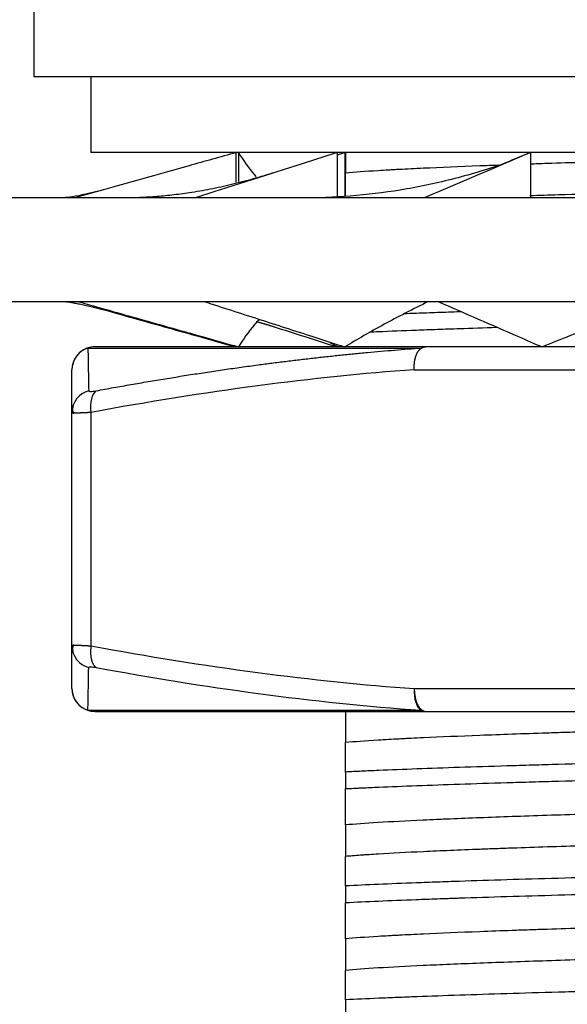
# Model space of a CAD drawing. Header units: millimetres. Extents: x 2665 to 3022, y 1732 to 1985.
# Tile 15 of 35: x 2723 to 2730, y 1898 to 1911. Entities that reach past the tile are written whole.
import ezdxf

# ---------------------------------------------------------------- set-up
doc = ezdxf.new("R2010")
doc.units = ezdxf.units.MM
doc.layers.add('20', color=7, linetype='Continuous', true_color=0xffffff)
doc.styles.get("Standard").update_dxf_attribs({"font": 'arial.ttf'})
doc.dimstyles.new('ISO-25', dxfattribs={"dimtxt": 2.5, "dimasz": 2.5, "dimexe": 1.25, "dimexo": 0.625, "dimtad": 1, "dimtxsty": 'Standard', "dimcen": 2.5, "dimadec": 0, "dimazin": 0, "dimtfac": 1, "dimtmove": 0, "dimatfit": 3, "dimfxl": 1, "dimarcsym": 0})

# ---------------------------------------------------------------- blocks, each defined once
blk = doc.blocks.new('*D23')
at = {"color": 0, "lineweight": -2, "transparency": 16777216}
for p, q in [((2722.45, 1910.28), (2701.672, 1910.28)), ((2702.922, 1907.78), (2702.922, 1877.78)), ((2726.7, 1875.28), (2701.672, 1875.28))]:
    blk.add_line(p, q, dxfattribs=at)
at = {"color": 0, "transparency": 16777216}
for points in [[(2702.505, 1907.78), (2703.338, 1907.78), (2702.922, 1910.28)], [(2702.505, 1877.78), (2703.338, 1877.78), (2702.922, 1875.28)]]:
    blk.add_solid(points, dxfattribs=at)
at = {"layer": 'Defpoints', "color": 0, "transparency": 16777216}
for p in [(2723.075, 1910.28), (2702.922, 1875.28), (2727.325, 1875.28)]:
    blk.add_point(p, dxfattribs=at)
at = {"color": 0, "transparency": 16777216, "insert": (2699.742, 1892.78), "char_height": 2.5, "attachment_point": 5, "rotation": 90}
blk.add_mtext('{\\H2x;35}', dxfattribs=at)
blk = doc.blocks.new('*D30')
at = {"color": 0, "lineweight": -2, "transparency": 16777216}
for p, q in [((2702.742, 1916.78), (2702.742, 1919.28)), ((2724.45, 1914.28), (2701.492, 1914.28)), ((2702.742, 1914.28), (2702.742, 1910.28)), ((2722.45, 1910.28), (2701.492, 1910.28)), ((2702.742, 1907.78), (2702.742, 1905.28))]:
    blk.add_line(p, q, dxfattribs=at)
at = {"color": 0, "transparency": 16777216}
for points in [[(2702.325, 1916.78), (2703.158, 1916.78), (2702.742, 1914.28)], [(2702.325, 1907.78), (2703.158, 1907.78), (2702.742, 1910.28)]]:
    blk.add_solid(points, dxfattribs=at)
at = {"layer": 'Defpoints', "color": 0, "transparency": 16777216}
for p in [(2725.075, 1914.28), (2702.742, 1910.28), (2723.075, 1910.28)]:
    blk.add_point(p, dxfattribs=at)
at = {"color": 0, "transparency": 16777216, "insert": (2699.617, 1912.28), "char_height": 2.5, "attachment_point": 5, "rotation": 90}
blk.add_mtext('{\\H2x;4}', dxfattribs=at)

msp = doc.modelspace()

# ---------------------------------------------------------------- linework, layer by layer
at = {"layer": '20', "color": 7, "linetype": 'Continuous'}
for p, q in [((2723.07526, 1911.78046), (2723.07526, 1910.28046)), ((2723.07526, 1910.28046), (2737.07526, 1910.28046)), ((2723.82526, 1910.28046), (2723.82526, 1909.28046)), ((2750.32526, 1909.28046), (2723.82526, 1909.28046)), ((2725.73297, 1909.28046), (2725.73297, 1908.89271)), ((2725.76783, 1909.28046), (2725.76783, 1908.90128)), ((2727.06615, 1909.28046), (2727.06615, 1908.70084)), ((2727.16654, 1909.28046), (2727.16654, 1908.7046)), ((2727.17526, 1909.28045), (2727.17526, 1909.01044)), ((2729.60658, 1909.28046), (2729.60658, 1908.68325)), ((2753.22526, 1908.68326), (2720.92526, 1908.68326)), ((2720.92526, 1907.31826), (2753.22526, 1907.31826)), ((2723.78429, 1906.70639), (2728.17439, 1906.70639)), ((2725.73297, 1906.72107), (2725.73297, 1906.73092)), ((2727.06615, 1906.72107), (2727.06615, 1906.75345)), ((2732.72181, 1906.72107), (2728.22871, 1906.72107)), ((2728.07871, 1906.42107), (2732.57181, 1906.42107)), ((2723.57526, 1902.78388), (2723.57526, 1905.85826)), ((2723.82526, 1905.85826), (2723.82526, 1902.78388)), ((2728.07871, 1902.22107), (2732.57179, 1902.22107)), ((2723.78429, 1901.93575), (2728.16774, 1901.93575)), ((2727.17526, 1901.9256), (2727.17526, 1901.51044)), ((2728.22871, 1901.92107), (2732.7218, 1901.92107)), ((2727.17526, 1901.12254), (2727.17526, 1900.90372)), ((2727.17526, 1900.4256), (2727.17526, 1900.01044)), ((2727.17526, 1899.62254), (2727.17526, 1899.40372)), ((2729.57526, 1899.46566), (2729.57526, 1899.45925)), ((2727.17526, 1898.9256), (2727.17526, 1898.51044)), ((2727.17526, 1898.12254), (2727.17526, 1897.90372))]:
    msp.add_line(p, q, dxfattribs=at)
for centre, start, end in [((2723.87526, 1906.42107), 90.000053, 169.746992), ((2723.87526, 1902.22107), 180.000008, 269.999786)]:
    msp.add_arc(centre, 0.3, start, end, dxfattribs=at)
for centre, major_axis, ratio, start_param, end_param in [((2723.87526, 1906.42107), (0.3, 0), 0.9980419, 1.87886716, 3.14159263), ((2723.87526, 1906.42107), (0, 0.3), 0.98123146, 6.28318208, 6.59734051), ((2728.22871, 1906.42107), (0, 0.3), 0.5, 0.00000141, 0.30863311), ((2723.87526, 1905.85826), (-0.3, 0), 0.98734755, 4.98435769, 6.28318531), ((2723.97526, 1905.85826), (-0.0547, 0.29497), 0.49367377, 0.18067209, 1.47949983), ((2723.87526, 1902.78388), (0.3, 0), 0.98734755, 3.14159265, 4.44042028), ((2723.87526, 1902.22107), (-0.3, 0.00001), 0.99804157, 0.00001962, 1.26274441), ((2728.22871, 1902.22107), (-0.02165, -0.29922), 0.49902058, 4.74848615, 6.01121554), ((2728.22871, 1902.22107), (0, 0.3), 0.5, 1.57079632, 3.14159071), ((2723.87526, 1902.22107), (0, -0.3), 0.98123149, 5.96902889, 6.28318625), ((2728.22871, 1902.22107), (0, 0.3), 0.65761455, 2.82743711, 3.14159536)]:
    msp.add_ellipse(centre, major_axis=major_axis, ratio=ratio, start_param=start_param, end_param=end_param, dxfattribs=at)
for points, knots in [([(2725.73297, 1909.28046), (2725.52707, 1909.22247), (2725.32118, 1909.16448), (2724.61433, 1908.9654), (2724.11339, 1908.82432), (2723.61244, 1908.68324)], [0, 0, 0, 0, 0.29129091, 0.29129091, 1, 1, 1, 1]), ([(2727.06615, 1909.28046), (2726.88446, 1909.22247), (2726.70277, 1909.16448), (2726.07901, 1908.96541), (2725.63693, 1908.82432), (2725.19485, 1908.68324)], [0, 0, 0, 0, 0.29127903, 0.29127903, 1, 1, 1, 1]), ([(2725.76783, 1909.28046), (2725.82584, 1909.18151), (2725.89664, 1909.0823), (2725.98657, 1908.9751), (2725.9931, 1908.9674), (2725.99971, 1908.9597)], [0, 0, 0, 0, 0.92818223, 0.92818223, 1, 1, 1, 1]), ([(2729.60658, 1909.28046), (2729.471, 1909.22247), (2729.33543, 1909.16448), (2728.86997, 1908.96541), (2728.54009, 1908.82432), (2728.21022, 1908.68324)], [0, 0, 0, 0, 0.29127903, 0.29127903, 1, 1, 1, 1]), ([(2732.87133, 1909.22199), (2732.86278, 1909.22178), (2732.80302, 1909.22025), (2732.74344, 1909.21872), (2732.64159, 1909.21609), (2732.59076, 1909.21477), (2732.33807, 1909.2082), (2732.14029, 1909.20298), (2731.55974, 1909.18738), (2731.1897, 1909.17703), (2730.4832, 1909.15627), (2730.14674, 1909.14591), (2729.78787, 1909.13409), (2729.74831, 1909.13277), (2729.67361, 1909.13027), (2729.63838, 1909.12908), (2729.60347, 1909.12789)], [0, 0, 0, 0, 0.00693669, 0.04847356, 0.04847356, 0.09001044, 0.09001044, 0.25615792, 0.25615792, 0.58845289, 0.58845289, 0.92074786, 0.92074786, 0.96228473, 0.96228473, 1, 1, 1, 1]), ([(2729.24919, 1909.13016), (2729.0284, 1909.05298), (2728.58922, 1908.92232), (2727.91049, 1908.7792), (2727.24298, 1908.69875), (2726.81098, 1908.68262), (2726.59785, 1908.68329)], [0, 0, 0, 0, 0.27251284, 0.52670508, 0.76743434, 1, 1, 1, 1]), ([(2729.18949, 1909.11331), (2729.10512, 1909.11023), (2729.02284, 1909.10716), (2728.67159, 1909.09373), (2728.42418, 1909.08339), (2728.08889, 1909.06776), (2727.98311, 1909.06255), (2727.85856, 1909.056), (2727.83401, 1909.05469), (2727.78578, 1909.05206), (2727.71479, 1909.04814), (2727.64785, 1909.04422), (2727.43361, 1909.03118), (2727.29055, 1909.02079), (2727.17526, 1909.01044)], [0, 0, 0, 0, 0.08977136, 0.08977136, 0.39318091, 0.39318091, 0.54488568, 0.54488568, 0.58281187, 0.58281187, 0.62073807, 0.69659045, 0.69659045, 1, 1, 1, 1]), ([(2727.17526, 1908.70639), (2727.17526, 1908.75575), (2727.17526, 1908.80163), (2727.17526, 1908.90879), (2727.17526, 1908.96472), (2727.17526, 1909.01044)], [0, 0, 0, 0, 0.39280161, 0.39280161, 1, 1, 1, 1]), ([(2723.98975, 1908.78952), (2723.81351, 1908.74469), (2723.61308, 1908.69773), (2723.45629, 1908.68449), (2723.43708, 1908.68251), (2723.43812, 1908.68305)], [0, 0, 0, 0, 0.52336945, 0.78464491, 1, 1, 1, 1]), ([(2731.20535, 1908.75549), (2731.03279, 1908.75107), (2730.86361, 1908.74665), (2730.44918, 1908.7356), (2730.20811, 1908.72897), (2729.84768, 1908.71873), (2729.72299, 1908.71513), (2729.60057, 1908.71151)], [0, 0, 0, 0, 0.30172447, 0.30172447, 0.75408518, 0.75408518, 1, 1, 1, 1]), ([(2723.65384, 1907.31828), (2723.92608, 1907.24138), (2724.19831, 1907.16447), (2724.74277, 1907.01066), (2725.015, 1906.93375), (2725.44743, 1906.81159), (2725.60763, 1906.76633), (2725.76783, 1906.72107)], [0, 0, 0, 0, 0.3863271, 0.3863271, 0.77265419, 0.77265419, 1, 1, 1, 1]), ([(2723.98115, 1907.21445), (2724.13132, 1907.17215), (2724.2815, 1907.12986), (2724.70475, 1907.01066), (2724.97783, 1906.93375), (2725.41159, 1906.81158), (2725.57228, 1906.76633), (2725.73297, 1906.72107)], [0, 0, 0, 0, 0.25717556, 0.25717556, 0.72482159, 0.72482159, 1, 1, 1, 1]), ([(2725.31407, 1907.31828), (2725.55262, 1907.24138), (2725.79118, 1907.16447), (2726.26828, 1907.01066), (2726.50684, 1906.93375), (2726.88577, 1906.81159), (2727.02616, 1906.76633), (2727.16654, 1906.72107)], [0, 0, 0, 0, 0.3863271, 0.3863271, 0.77265419, 0.77265419, 1, 1, 1, 1]), ([(2728.26823, 1907.31947), (2728.26754, 1907.31914), (2728.26685, 1907.3188), (2728.16402, 1907.26852), (2728.01466, 1907.19363), (2727.87108, 1907.11877), (2727.77665, 1907.06888), (2727.73007, 1907.04392), (2727.50066, 1906.91932), (2727.3281, 1906.82002), (2727.16654, 1906.72107)], [0, 0, 0, 0, 0.00168459, 0.00168459, 0.25126345, 0.37605287, 0.37605287, 0.5008423, 0.5008423, 1, 1, 1, 1]), ([(2728.39286, 1907.31828), (2728.56897, 1907.24138), (2728.74507, 1907.16447), (2729.09728, 1907.01066), (2729.27338, 1906.93375), (2729.55312, 1906.81159), (2729.65675, 1906.76633), (2729.76039, 1906.72107)], [0, 0, 0, 0, 0.3863271, 0.3863271, 0.77265419, 0.77265419, 1, 1, 1, 1]), ([(2731.3253, 1907.31828), (2731.18787, 1907.26839), (2731.05214, 1907.21853), (2730.85102, 1907.14373), (2730.78435, 1907.11877), (2730.65187, 1907.06888), (2730.58605, 1907.04392), (2730.25947, 1906.91932), (2730.00601, 1906.82002), (2729.76039, 1906.72107)], [0, 0, 0, 0, 0.24976555, 0.24976555, 0.37480463, 0.37480463, 0.4998437, 0.4998437, 1, 1, 1, 1]), ([(2726.03724, 1907.08466), (2726.01767, 1907.06276), (2725.99869, 1907.04087), (2725.8967, 1906.91932), (2725.82584, 1906.82002), (2725.76783, 1906.72107)], [0, 0, 0, 0, 0.17990709, 0.17990709, 1, 1, 1, 1]), ([(2728.69723, 1907.18315), (2728.69025, 1907.18292), (2728.68329, 1907.18268), (2728.57731, 1907.17912), (2728.43212, 1907.17412), (2728.29203, 1907.1691), (2728.19979, 1907.16575), (2728.15434, 1907.16407), (2728.05016, 1907.16018), (2727.99196, 1907.15795), (2727.93504, 1907.15573)], [0, 0, 0, 0, 0.02567617, 0.02567617, 0.39117336, 0.57392196, 0.57392196, 0.75667056, 0.75667056, 1, 1, 1, 1]), ([(2726.22421, 1906.98977), (2726.36305, 1906.94546), (2726.50188, 1906.90116), (2726.78253, 1906.81159), (2726.92434, 1906.76633), (2727.06615, 1906.72107)], [0, 0, 0, 0, 0.49469927, 0.49469927, 1, 1, 1, 1]), ([(2727.49106, 1906.91852), (2727.52933, 1906.92021), (2727.56834, 1906.9219), (2727.76352, 1906.93021), (2727.93014, 1906.93683), (2728.19717, 1906.94685), (2728.28903, 1906.9502), (2728.43119, 1906.95524), (2728.47924, 1906.95692), (2728.57636, 1906.96027), (2728.62547, 1906.96194), (2728.8325, 1906.9689), (2728.99536, 1906.97415), (2729.16361, 1906.9794)], [0, 0, 0, 0, 0.08386966, 0.08386966, 0.41196713, 0.41196713, 0.57601586, 0.57601586, 0.65804023, 0.65804023, 0.7400646, 0.7400646, 1, 1, 1, 1]), ([(2723.78429, 1906.70639), (2723.78491, 1906.67664), (2723.78589, 1906.63918), (2723.78723, 1906.57144), (2723.78766, 1906.54693), (2723.78835, 1906.50728), (2723.7887, 1906.48674), (2723.78914, 1906.4615), (2723.78937, 1906.44857), (2723.78949, 1906.44202), (2723.78955, 1906.43873), (2723.78957, 1906.43731), (2723.78959, 1906.43637), (2723.7896, 1906.43575), (2723.79114, 1906.35214), (2723.79285, 1906.25486), (2723.79467, 1906.14357)], [0, 0, 0, 0, 0.25, 0.25, 0.375, 0.375, 0.4375, 0.46875, 0.484375, 0.4921875, 0.49609375, 0.49804688, 0.49804688, 0.5, 0.5, 1, 1, 1, 1]), ([(2723.89528, 1906.14357), (2723.93334, 1906.15058), (2724.00935, 1906.16458), (2724.12325, 1906.1852), (2724.23686, 1906.2055), (2724.35019, 1906.22546), (2724.46324, 1906.24508), (2724.57603, 1906.26437), (2724.68857, 1906.28331), (2724.80086, 1906.30192), (2724.91291, 1906.3202), (2725.02474, 1906.33813), (2725.13634, 1906.35573), (2725.24774, 1906.37299), (2725.35895, 1906.38991), (2725.46996, 1906.40649), (2725.5808, 1906.42274), (2725.69148, 1906.43865), (2725.802, 1906.45422), (2725.91238, 1906.46946), (2726.04644, 1906.48757), (2726.20406, 1906.50826), (2726.3851, 1906.53114), (2726.5656, 1906.55306), (2726.74561, 1906.57402), (2726.92518, 1906.59401), (2727.10438, 1906.61305), (2727.28327, 1906.63112), (2727.46192, 1906.64823), (2727.64038, 1906.66438), (2727.81874, 1906.67956), (2727.99706, 1906.69384), (2728.11597, 1906.70254), (2728.17542, 1906.7069)], [0, 0, 0, 0, 0.02683737, 0.05359553, 0.08027651, 0.10688238, 0.13341525, 0.15987727, 0.18627063, 0.21259759, 0.23886042, 0.26506145, 0.29120307, 0.31728769, 0.34331776, 0.36929581, 0.39522437, 0.42110605, 0.44694348, 0.47273934, 0.49849637, 0.54091128, 0.58316367, 0.6252676, 0.66723745, 0.70908793, 0.75083408, 0.79249124, 0.83407506, 0.87560149, 0.91708676, 0.95854734, 1, 1, 1, 1]), ([(2728.07871, 1906.42107), (2728.07858, 1906.42381), (2728.0783, 1906.42928), (2728.07804, 1906.4375), (2728.07789, 1906.44571), (2728.07786, 1906.45391), (2728.07795, 1906.46209), (2728.07816, 1906.47023), (2728.07849, 1906.47833), (2728.07894, 1906.48638), (2728.0795, 1906.49436), (2728.08018, 1906.50227), (2728.08098, 1906.51011), (2728.08189, 1906.51785), (2728.08291, 1906.52549), (2728.08403, 1906.53303), (2728.08527, 1906.54045), (2728.0866, 1906.54776), (2728.08804, 1906.55493), (2728.08957, 1906.56197), (2728.0912, 1906.56887), (2728.09291, 1906.57562), (2728.09472, 1906.58222), (2728.0966, 1906.58866), (2728.09857, 1906.59495), (2728.10061, 1906.60107), (2728.10272, 1906.60703), (2728.10489, 1906.61282), (2728.10713, 1906.61843), (2728.10943, 1906.62388), (2728.11179, 1906.62915), (2728.11419, 1906.63424), (2728.11664, 1906.63916), (2728.11914, 1906.64391), (2728.12167, 1906.64848), (2728.12424, 1906.65289), (2728.12683, 1906.65712), (2728.12946, 1906.66118), (2728.13211, 1906.66507), (2728.13478, 1906.66879), (2728.13747, 1906.67236), (2728.14018, 1906.67576), (2728.14289, 1906.679), (2728.14561, 1906.68209), (2728.14834, 1906.68503), (2728.15107, 1906.68782), (2728.15381, 1906.69047), (2728.15653, 1906.69298), (2728.15926, 1906.69534), (2728.16198, 1906.69758), (2728.16469, 1906.69969), (2728.16739, 1906.70167), (2728.17007, 1906.70353), (2728.17274, 1906.70527), (2728.17453, 1906.70636), (2728.17542, 1906.70689)], [0, 0, 0, 0, 0.02171645, 0.04346586, 0.06523836, 0.08702397, 0.10881267, 0.13059437, 0.15235902, 0.17409654, 0.19579693, 0.21745023, 0.23904658, 0.26057625, 0.28202963, 0.30339729, 0.32466996, 0.34583861, 0.36689441, 0.38782878, 0.40863339, 0.42930019, 0.44982144, 0.47018965, 0.49039769, 0.51043871, 0.53030622, 0.54999404, 0.56949633, 0.5888076, 0.60792268, 0.62683675, 0.64554534, 0.66404431, 0.68232984, 0.70039845, 0.718247, 0.73587262, 0.75327279, 0.77044527, 0.78738813, 0.8040997, 0.8205786, 0.83682371, 0.85283415, 0.8686093, 0.88414876, 0.89945235, 0.91452012, 0.92935229, 0.94394929, 0.95831172, 0.97244034, 0.98633607, 1, 1, 1, 1]), ([(2728.17542, 1906.70689), (2728.17608, 1906.70737), (2728.17745, 1906.70835), (2728.17983, 1906.7098), (2728.18254, 1906.71127), (2728.18559, 1906.71273), (2728.189, 1906.71415), (2728.19275, 1906.71552), (2728.19685, 1906.71681), (2728.2013, 1906.71798), (2728.2061, 1906.71902), (2728.21125, 1906.71989), (2728.21675, 1906.72055), (2728.2226, 1906.72098), (2728.22664, 1906.72104), (2728.22871, 1906.72107)], [0, 0, 0, 0, 0.05315626, 0.11009056, 0.17087619, 0.23557331, 0.30423179, 0.37689334, 0.45359308, 0.53436085, 0.61922214, 0.70819891, 0.80131015, 0.89857236, 1, 1, 1, 1]), ([(2723.79467, 1906.14357), (2723.79472, 1906.14085), (2723.79677, 1906.13878), (2723.80487, 1906.13592), (2723.80987, 1906.13516), (2723.8372, 1906.13469), (2723.86268, 1906.13755), (2723.89528, 1906.14357)], [0, 0, 0, 0, 0.25, 0.25, 0.5, 0.5, 1, 1, 1, 1]), ([(2723.82526, 1905.85826), (2723.82198, 1905.85802), (2723.81542, 1905.85754), (2723.80575, 1905.85687), (2723.79621, 1905.85623), (2723.78682, 1905.85561), (2723.77758, 1905.85503), (2723.7685, 1905.85448), (2723.75958, 1905.85396), (2723.75082, 1905.85348), (2723.74223, 1905.85302), (2723.73381, 1905.8526), (2723.72558, 1905.8522), (2723.71752, 1905.85184), (2723.70965, 1905.85151), (2723.70198, 1905.85121), (2723.69449, 1905.85095), (2723.68721, 1905.85071), (2723.68013, 1905.85051), (2723.67325, 1905.85033), (2723.66658, 1905.85019), (2723.66013, 1905.85008), (2723.65389, 1905.85), (2723.64787, 1905.84996), (2723.64207, 1905.84994), (2723.63649, 1905.84996), (2723.63115, 1905.85), (2723.62603, 1905.85008), (2723.62115, 1905.85019), (2723.61651, 1905.85033), (2723.6121, 1905.85051), (2723.60793, 1905.85071), (2723.604, 1905.85095), (2723.60032, 1905.85121), (2723.59689, 1905.85151), (2723.5937, 1905.85184), (2723.59076, 1905.8522), (2723.58807, 1905.8526), (2723.58564, 1905.85302), (2723.58346, 1905.85348), (2723.58153, 1905.85396), (2723.57986, 1905.85448), (2723.57844, 1905.85503), (2723.57728, 1905.85561), (2723.57638, 1905.85623), (2723.57573, 1905.85687), (2723.57533, 1905.85754), (2723.57528, 1905.85802), (2723.57526, 1905.85826)], [0, 0, 0, 0, 0.02181192, 0.04361819, 0.06541897, 0.08721443, 0.10900472, 0.13079003, 0.1525705, 0.1743463, 0.1961176, 0.21788456, 0.23964735, 0.26140613, 0.28316106, 0.30491232, 0.32666006, 0.34840445, 0.37014566, 0.39188385, 0.41361919, 0.43535184, 0.45708196, 0.47880973, 0.50053531, 0.52225886, 0.54398055, 0.56570055, 0.58741902, 0.60913613, 0.63085203, 0.65256691, 0.67428092, 0.69599423, 0.71770701, 0.73941942, 0.76113162, 0.7828438, 0.8045561, 0.82626869, 0.84798175, 0.86969543, 0.89140991, 0.91312535, 0.93484191, 0.95655976, 0.97827907, 1, 1, 1, 1]), ([(2723.57526, 1902.78388), (2723.57528, 1902.78412), (2723.57533, 1902.7846), (2723.57574, 1902.78527), (2723.57638, 1902.78592), (2723.57728, 1902.78653), (2723.57845, 1902.78712), (2723.57987, 1902.78767), (2723.58154, 1902.78819), (2723.58347, 1902.78868), (2723.58566, 1902.78913), (2723.5881, 1902.78956), (2723.59034, 1902.78989), (2723.59179, 1902.79007), (2723.59228, 1902.79013)], [0, 0, 0, 0, 0.08700517, 0.17399872, 0.2609813, 0.34795358, 0.43491623, 0.5218699, 0.60881527, 0.69575301, 0.78268376, 0.8696082, 0.956527, 1, 1, 1, 1]), ([(2723.59228, 1902.79013), (2723.59277, 1902.79019), (2723.59427, 1902.79037), (2723.59693, 1902.79064), (2723.60037, 1902.79094), (2723.60406, 1902.79121), (2723.60799, 1902.79145), (2723.61216, 1902.79165), (2723.61657, 1902.79183), (2723.62122, 1902.79197), (2723.62611, 1902.79208), (2723.63123, 1902.79216), (2723.63658, 1902.7922), (2723.64216, 1902.79222), (2723.64796, 1902.7922), (2723.65398, 1902.79216), (2723.66022, 1902.79208), (2723.66668, 1902.79197), (2723.67335, 1902.79183), (2723.68023, 1902.79165), (2723.68731, 1902.79145), (2723.69459, 1902.79121), (2723.70208, 1902.79094), (2723.70975, 1902.79064), (2723.71762, 1902.79031), (2723.72567, 1902.78995), (2723.7339, 1902.78956), (2723.74231, 1902.78913), (2723.75089, 1902.78868), (2723.75965, 1902.78819), (2723.76856, 1902.78767), (2723.77764, 1902.78712), (2723.78687, 1902.78653), (2723.79625, 1902.78592), (2723.80577, 1902.78527), (2723.81543, 1902.7846), (2723.82198, 1902.78412), (2723.82526, 1902.78388)], [0, 0, 0, 0, 0.01447636, 0.04344336, 0.07240915, 0.10137394, 0.13033797, 0.15930144, 0.18826458, 0.21722762, 0.24619078, 0.27515427, 0.30411832, 0.33308315, 0.36204899, 0.39101605, 0.41998456, 0.44895474, 0.47792681, 0.506901, 0.53587752, 0.56485659, 0.59383845, 0.6228233, 0.65181137, 0.68080289, 0.70979807, 0.73879713, 0.7678003, 0.7968078, 0.82581985, 0.85483666, 0.88385847, 0.91288549, 0.94191793, 0.97095603, 1, 1, 1, 1]), ([(2723.78429, 1901.93575), (2723.78602, 1901.98707), (2723.78775, 1902.06217), (2723.79121, 1902.25253), (2723.79294, 1902.3677), (2723.79467, 1902.49856)], [0, 0, 0, 0, 0.5, 0.5, 1, 1, 1, 1]), ([(2723.79467, 1902.49856), (2723.79471, 1902.50085), (2723.79767, 1902.50438), (2723.81, 1902.50711), (2723.82935, 1902.50739), (2723.85734, 1902.50491), (2723.8816, 1902.50109), (2723.89528, 1902.49856)], [0, 0, 0, 0, 0.20435722, 0.38754903, 0.57120138, 0.7734017, 1, 1, 1, 1]), ([(2723.89528, 1902.49856), (2724.6027, 1902.3677), (2725.31263, 1902.25253), (2726.7371, 1902.06217), (2727.45167, 1901.98707), (2728.16775, 1901.93575)], [0, 0, 0, 0, 0.5, 0.5, 1, 1, 1, 1]), ([(2734.4196, 1901.76031), (2733.98982, 1901.74993), (2733.56719, 1901.73959), (2733.10002, 1901.72781), (2733.04823, 1901.7265), (2732.94488, 1901.72387), (2732.89327, 1901.72256), (2732.73929, 1901.71861), (2732.63769, 1901.71599), (2732.33595, 1901.70814), (2732.1389, 1901.70294), (2731.55988, 1901.68738), (2731.18997, 1901.67704), (2730.65926, 1901.66144), (2730.4864, 1901.65624), (2730.23328, 1901.64841), (2730.14994, 1901.64579), (2730.0265, 1901.64186), (2729.98564, 1901.64055), (2729.90474, 1901.63793), (2729.86467, 1901.63662), (2729.50736, 1901.62484), (2729.21348, 1901.61445), (2728.6718, 1901.59374), (2728.42401, 1901.58339), (2728.14373, 1901.57032), (2728.08916, 1901.5677), (2728.00954, 1901.56377), (2727.98336, 1901.56246), (2727.93182, 1901.55983), (2727.80524, 1901.55328), (2727.6898, 1901.54678), (2727.43364, 1901.53117), (2727.29066, 1901.5208), (2727.17526, 1901.51044)], [0, 0, 0, 0, 0.125, 0.125, 0.140625, 0.140625, 0.15625, 0.15625, 0.1875, 0.1875, 0.25, 0.25, 0.375, 0.375, 0.4375, 0.4375, 0.46875, 0.46875, 0.484375, 0.484375, 0.5, 0.5, 0.625, 0.625, 0.75, 0.75, 0.78125, 0.78125, 0.796875, 0.796875, 0.8125, 0.875, 0.875, 1, 1, 1, 1]), ([(2727.17526, 1901.12254), (2727.17526, 1901.20453), (2727.17526, 1901.27866), (2727.17526, 1901.40879), (2727.17526, 1901.46472), (2727.17526, 1901.51044)], [0, 0, 0, 0, 0.5, 0.5, 1, 1, 1, 1]), ([(2732.28047, 1901.28219), (2732.00268, 1901.27548), (2731.73233, 1901.26882), (2731.20611, 1901.25557), (2730.95025, 1901.24896), (2730.45291, 1901.2357), (2730.21143, 1901.22906), (2729.86016, 1901.21909), (2729.74489, 1901.21576), (2729.57478, 1901.21075), (2729.51854, 1901.20908), (2729.40699, 1901.20573), (2729.35167, 1901.20405), (2729.07872, 1901.19568), (2728.87098, 1901.189), (2728.47613, 1901.17571), (2728.28902, 1901.16911), (2727.93529, 1901.15588), (2727.76867, 1901.14925), (2727.5343, 1901.13926), (2727.45877, 1901.13592), (2727.34944, 1901.13091), (2727.31365, 1901.12924), (2727.24341, 1901.12589), (2727.20893, 1901.12421), (2727.17526, 1901.12254)], [0, 0, 0, 0, 0.125, 0.125, 0.25, 0.25, 0.375, 0.375, 0.4375, 0.4375, 0.46875, 0.46875, 0.5, 0.5, 0.625, 0.625, 0.75, 0.75, 0.875, 0.875, 0.9375, 0.9375, 0.96875, 0.96875, 1, 1, 1, 1]), ([(2727.17526, 1900.90372), (2727.20879, 1900.9054), (2727.26026, 1900.90791), (2727.31347, 1900.91042), (2727.34934, 1900.9121), (2727.36748, 1900.91294), (2727.45896, 1900.91713), (2727.53475, 1900.92047), (2727.76984, 1900.93046), (2727.93682, 1900.93709), (2728.2909, 1900.95036), (2728.6651, 1900.96361), (2729.07956, 1900.97686), (2729.35146, 1900.9852), (2729.40648, 1900.98687), (2729.51783, 1900.99023), (2729.57419, 1900.99191), (2729.745, 1900.99695), (2729.86067, 1901.0003), (2730.21301, 1901.01031), (2730.45497, 1901.01694), (2730.95275, 1901.03017), (2731.20856, 1901.0368), (2731.73405, 1901.05007), (2732.00372, 1901.05671), (2732.28047, 1901.06337)], [0, 0, 0, 0, 0.03125, 0.046875, 0.046875, 0.0625, 0.0625, 0.125, 0.125, 0.25, 0.25, 0.375, 0.5, 0.5, 0.53125, 0.53125, 0.5625, 0.5625, 0.625, 0.625, 0.75, 0.75, 0.875, 0.875, 1, 1, 1, 1]), ([(2727.17526, 1900.4256), (2727.17526, 1900.4876), (2727.17526, 1900.55926), (2727.17526, 1900.71952), (2727.17526, 1900.80804), (2727.17526, 1900.90372)], [0, 0, 0, 0, 0.5, 0.5, 1, 1, 1, 1]), ([(2734.4196, 1900.67547), (2734.20374, 1900.67027), (2733.98909, 1900.66505), (2733.72231, 1900.65848), (2733.66903, 1900.65716), (2733.56302, 1900.65454), (2733.40469, 1900.6506), (2733.24838, 1900.64668), (2732.73178, 1900.63365), (2732.33261, 1900.62333), (2731.7547, 1900.60777), (2731.37638, 1900.59738), (2731.01215, 1900.58697), (2730.74438, 1900.57912), (2730.65592, 1900.57649), (2730.48205, 1900.57125), (2730.39651, 1900.56863), (2730.14401, 1900.5608), (2729.98118, 1900.55559), (2729.5089, 1900.54002), (2729.2156, 1900.52971), (2728.80813, 1900.51411), (2728.64514, 1900.50758), (2728.49082, 1900.50104), (2728.4298, 1900.49841), (2728.39961, 1900.4971), (2728.31037, 1900.49317), (2728.25262, 1900.49056), (2727.97242, 1900.47751), (2727.77557, 1900.46712), (2727.43512, 1900.4464), (2727.29152, 1900.43607), (2727.17526, 1900.4256)], [0, 0, 0, 0, 0.0625, 0.0625, 0.078125, 0.078125, 0.09375, 0.125, 0.125, 0.25, 0.25, 0.3125, 0.375, 0.375, 0.40625, 0.40625, 0.4375, 0.4375, 0.5, 0.5, 0.625, 0.625, 0.6875, 0.703125, 0.703125, 0.71875, 0.71875, 0.75, 0.75, 0.875, 0.875, 1, 1, 1, 1]), ([(2734.4196, 1900.26031), (2733.98696, 1900.24986), (2733.56521, 1900.23954), (2732.74305, 1900.21881), (2732.34264, 1900.20841), (2731.90457, 1900.19665), (2731.85607, 1900.19534), (2731.75942, 1900.19272), (2731.71123, 1900.1914), (2731.56771, 1900.18747), (2731.47327, 1900.18486), (2731.19359, 1900.17703), (2731.012, 1900.17181), (2730.48158, 1900.15622), (2730.14701, 1900.14591), (2729.67377, 1900.13033), (2729.52081, 1900.12512), (2729.29868, 1900.11727), (2729.22586, 1900.11464), (2729.11849, 1900.1107), (2729.08307, 1900.10939), (2729.01307, 1900.10677), (2728.84013, 1900.10023), (2728.54704, 1900.08854), (2728.31186, 1900.07816), (2727.97796, 1900.06259), (2727.78043, 1900.05227), (2727.56559, 1900.03922), (2727.52423, 1900.0366), (2727.46464, 1900.03266), (2727.44517, 1900.03134), (2727.40713, 1900.02871), (2727.31436, 1900.02215), (2727.23309, 1900.01563), (2727.17526, 1900.01044)], [0, 0, 0, 0, 0.125, 0.125, 0.25, 0.25, 0.265625, 0.265625, 0.28125, 0.28125, 0.3125, 0.3125, 0.375, 0.375, 0.5, 0.5, 0.5625, 0.5625, 0.59375, 0.59375, 0.609375, 0.609375, 0.625, 0.6875, 0.75, 0.75, 0.875, 0.875, 0.90625, 0.90625, 0.921875, 0.921875, 0.9375, 1, 1, 1, 1]), ([(2727.17526, 1899.62254), (2727.17526, 1899.70453), (2727.17526, 1899.77866), (2727.17526, 1899.90879), (2727.17526, 1899.96472), (2727.17526, 1900.01044)], [0, 0, 0, 0, 0.5, 0.5, 1, 1, 1, 1]), ([(2732.28047, 1899.78219), (2732.00549, 1899.77555), (2731.7354, 1899.7689), (2731.40406, 1899.76056), (2731.3381, 1899.75888), (2731.20683, 1899.75554), (2731.1415, 1899.75386), (2730.94739, 1899.74884), (2730.82018, 1899.74549), (2730.44504, 1899.73548), (2729.96212, 1899.7222), (2729.51309, 1899.70901), (2729.08108, 1899.69575), (2728.87357, 1899.68908), (2728.62507, 1899.68073), (2728.57592, 1899.67905), (2728.47871, 1899.6757), (2728.43061, 1899.67402), (2728.28862, 1899.669), (2728.19685, 1899.66566), (2727.93004, 1899.65568), (2727.7635, 1899.64904), (2727.45268, 1899.63577), (2727.30839, 1899.62915), (2727.17526, 1899.62254)], [0, 0, 0, 0, 0.125, 0.125, 0.15625, 0.15625, 0.1875, 0.1875, 0.25, 0.25, 0.375, 0.5, 0.5, 0.625, 0.625, 0.65625, 0.65625, 0.6875, 0.6875, 0.75, 0.75, 0.875, 0.875, 1, 1, 1, 1]), ([(2727.17526, 1899.40372), (2727.30862, 1899.41037), (2727.45303, 1899.41699), (2727.76372, 1899.43021), (2727.93001, 1899.43683), (2728.19605, 1899.44681), (2728.28751, 1899.45015), (2728.4289, 1899.45516), (2728.50065, 1899.45767), (2728.574, 1899.46018), (2728.62326, 1899.46186), (2728.64808, 1899.4627), (2728.87258, 1899.47025), (2729.08069, 1899.47689), (2729.51349, 1899.49017), (2729.96286, 1899.50345), (2730.44509, 1899.51667), (2730.81921, 1899.52663), (2730.946, 1899.52995), (2731.13934, 1899.53496), (2731.20431, 1899.53664), (2731.33532, 1899.53999), (2731.40139, 1899.54167), (2731.73407, 1899.55007), (2732.00497, 1899.55674), (2732.28047, 1899.56337)], [0, 0, 0, 0, 0.125, 0.125, 0.25, 0.25, 0.3125, 0.3125, 0.34375, 0.359375, 0.359375, 0.375, 0.375, 0.5, 0.5, 0.625, 0.75, 0.75, 0.8125, 0.8125, 0.84375, 0.84375, 0.875, 0.875, 1, 1, 1, 1]), ([(2727.17526, 1898.9256), (2727.17526, 1898.9876), (2727.17526, 1899.05926), (2727.17526, 1899.21952), (2727.17526, 1899.30804), (2727.17526, 1899.40372)], [0, 0, 0, 0, 0.5, 0.5, 1, 1, 1, 1]), ([(2734.4196, 1899.17547), (2733.98964, 1899.16511), (2733.56802, 1899.15474), (2732.94828, 1899.13911), (2732.74382, 1899.1339), (2732.49098, 1899.12734), (2732.44058, 1899.12603), (2732.34043, 1899.12341), (2732.19103, 1899.11948), (2732.0441, 1899.11556), (2731.55977, 1899.10252), (2731.18961, 1899.09217), (2730.48333, 1899.07146), (2730.14721, 1899.06105), (2729.78892, 1899.04925), (2729.74936, 1899.04794), (2729.67091, 1899.04531), (2729.55441, 1899.04138), (2729.44138, 1899.03747), (2729.21988, 1899.02965), (2729.0783, 1899.02446), (2728.67151, 1899.00887), (2728.42418, 1898.99853), (2728.08917, 1898.98295), (2727.9571, 1898.97644), (2727.83464, 1898.96988), (2727.78643, 1898.96725), (2727.7627, 1898.96593), (2727.69292, 1898.96199), (2727.64822, 1898.95937), (2727.43366, 1898.94631), (2727.29054, 1898.93598), (2727.17526, 1898.9256)], [0, 0, 0, 0, 0.125, 0.125, 0.1875, 0.1875, 0.203125, 0.203125, 0.21875, 0.25, 0.25, 0.375, 0.375, 0.5, 0.5, 0.515625, 0.515625, 0.53125, 0.5625, 0.5625, 0.625, 0.625, 0.75, 0.75, 0.8125, 0.828125, 0.828125, 0.84375, 0.84375, 0.875, 0.875, 1, 1, 1, 1]), ([(2734.4196, 1898.76031), (2734.20386, 1898.7551), (2733.98935, 1898.74988), (2733.7228, 1898.74333), (2733.66952, 1898.74202), (2733.56342, 1898.7394), (2733.40494, 1898.73547), (2733.24851, 1898.73156), (2732.73157, 1898.71852), (2732.33231, 1898.70814), (2731.75445, 1898.69261), (2731.37625, 1898.68227), (2731.01225, 1898.67182), (2730.78929, 1898.66527), (2730.74493, 1898.66395), (2730.65666, 1898.66133), (2730.61276, 1898.66001), (2730.48223, 1898.65608), (2730.39662, 1898.65346), (2730.14394, 1898.64564), (2729.98103, 1898.64045), (2729.5086, 1898.62488), (2729.21534, 1898.61451), (2728.80804, 1898.59895), (2728.67773, 1898.59376), (2728.49061, 1898.58591), (2728.42961, 1898.58329), (2728.31051, 1898.57803), (2728.2527, 1898.5754), (2727.97229, 1898.56232), (2727.77538, 1898.55198), (2727.43496, 1898.53126), (2727.29144, 1898.52087), (2727.17526, 1898.51044)], [0, 0, 0, 0, 0.0625, 0.0625, 0.078125, 0.078125, 0.09375, 0.125, 0.125, 0.25, 0.25, 0.3125, 0.375, 0.375, 0.390625, 0.390625, 0.40625, 0.40625, 0.4375, 0.4375, 0.5, 0.5, 0.625, 0.625, 0.6875, 0.6875, 0.71875, 0.71875, 0.75, 0.75, 0.875, 0.875, 1, 1, 1, 1]), ([(2727.17526, 1898.12254), (2727.17526, 1898.20453), (2727.17526, 1898.27866), (2727.17526, 1898.40879), (2727.17526, 1898.46472), (2727.17526, 1898.51044)], [0, 0, 0, 0, 0.5, 0.5, 1, 1, 1, 1]), ([(2732.28047, 1898.28219), (2732.00522, 1898.27554), (2731.73634, 1898.26892), (2731.21123, 1898.2557), (2730.955, 1898.24909), (2730.58028, 1898.2391), (2730.45698, 1898.23576), (2730.27446, 1898.23074), (2730.21403, 1898.22907), (2730.094, 1898.22571), (2730.03433, 1898.22403), (2729.73938, 1898.21566), (2729.51339, 1898.20902), (2729.08077, 1898.19574), (2728.66752, 1898.18246), (2728.29268, 1898.16924), (2728.02614, 1898.15928), (2727.93973, 1898.15595), (2727.81381, 1898.15094), (2727.77245, 1898.14927), (2727.69099, 1898.14591), (2727.65084, 1898.14423), (2727.45391, 1898.13583), (2727.30863, 1898.12917), (2727.17526, 1898.12254)], [0, 0, 0, 0, 0.125, 0.125, 0.25, 0.25, 0.3125, 0.3125, 0.34375, 0.34375, 0.375, 0.375, 0.5, 0.5, 0.625, 0.75, 0.75, 0.8125, 0.8125, 0.84375, 0.84375, 0.875, 0.875, 1, 1, 1, 1])]:
    msp.add_open_spline(points, degree=3, knots=knots, dxfattribs=at)
for points, degree in [([(2725.76783, 1909.28046), (2725.75621, 1909.27717), (2725.74458, 1909.27389), (2725.73295, 1909.2706)], 3), ([(2727.16654, 1909.28046), (2727.13307, 1909.26966), (2727.0996, 1909.25887), (2727.06613, 1909.24808)], 3), ([(2729.60658, 1909.28046), (2729.4804, 1909.22887), (2729.35676, 1909.17722), (2729.23564, 1909.12549)], 3), ([(2726.24695, 1909.01906), (2725.17418, 1908.67581), (2724.22267, 1908.68333)], 2), ([(2723.44668, 1907.31732), (2723.51909, 1907.33036), (2723.98975, 1907.212)], 2), ([(2725.99834, 1907.05776), (2726.12182, 1907.0225), (2726.24695, 1906.98246)], 2), ([(2726.97227, 1906.7813), (2727.00308, 1906.76121), (2727.03437, 1906.74113), (2727.06615, 1906.72107)], 3), ([(2723.57526, 1905.85826), (2723.57526, 1906.13709), (2723.57526, 1906.32469), (2723.57526, 1906.42107)], 3), ([(2728.07871, 1906.42107), (2726.74671, 1906.32471), (2725.32889, 1906.1371), (2723.82526, 1905.85826)], 3), ([(2723.59171, 1905.95541), (2723.57394, 1905.89442), (2723.59204, 1905.84036)], 2), ([(2723.59229, 1902.80186), (2723.57442, 1902.75067), (2723.58986, 1902.69259)], 2), ([(2723.57526, 1902.22107), (2723.57526, 1902.31743), (2723.57526, 1902.50504), (2723.57526, 1902.78388)], 3), ([(2723.82526, 1902.78388), (2725.32883, 1902.50505), (2726.74664, 1902.31744), (2728.07871, 1902.22107)], 3)]:
    msp.add_open_spline(points, degree=degree, dxfattribs=at)
for points, weights in [([(2728.22871, 1906.72107), (2725.96089, 1906.72107), (2724.45574, 1906.72107), (2723.87526, 1906.72107)], [1, 0.964125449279, 0.964125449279, 1]), ([(2723.82526, 1902.78388), (2723.80604, 1902.64572), (2723.83305, 1902.53568), (2723.89528, 1902.49856)], [1.11331397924, 0.962228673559, 0.962228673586, 1.11331397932]), ([(2723.87526, 1901.92107), (2724.45574, 1901.92107), (2725.96089, 1901.92107), (2728.22871, 1901.92107)], [1, 0.964125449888, 0.964125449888, 1])]:
    msp.add_rational_spline(points, weights, degree=3, dxfattribs=at)

# ---------------------------------------------------------------- dimensions: what is measured, and where the dimension line sits
at = {"color": 3}
dim = msp.add_linear_dim(base=(2702.74158, 1910.28046), p1=(2725.07526, 1914.28046), p2=(2723.07526, 1910.28046), angle=90, text='{\\H2x;<>}', dimstyle='ISO-25', dxfattribs=at)
dim.commit()
dim.dimension.update_dxf_attribs({"geometry": '*D30', "text_midpoint": (2702.74158, 1912.28046), "dimtype": 160})
dim = msp.add_linear_dim(base=(2702.92158, 1875.28046), p1=(2723.07526, 1910.28046), p2=(2727.32526, 1875.28046), angle=90, text='{\\H2x;<>}', dimstyle='ISO-25', dxfattribs=at)
dim.commit()
dim.dimension.update_dxf_attribs({"geometry": '*D23', "text_midpoint": (2699.74201, 1892.78046)})

doc.saveas('drawing.dxf')
